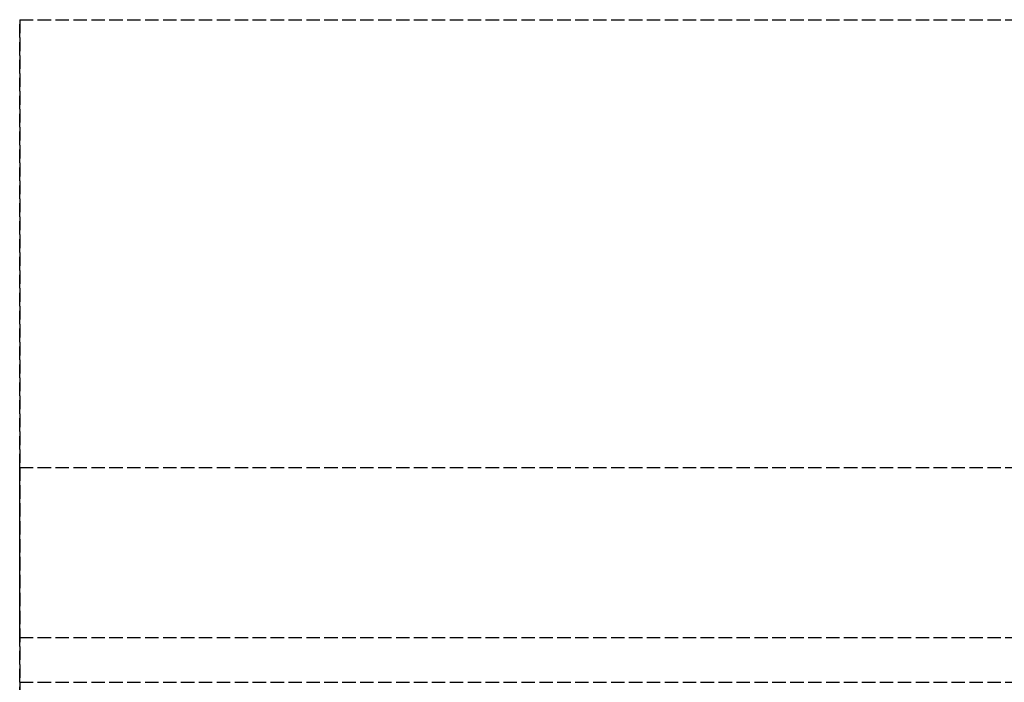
# Model space of a CAD drawing. Header units: millimetres. Extents: x 0 to 2050, y -94 to 94.
# Tile 9 of 13: x 0 to 110, y 20 to 94. Entities that reach past the tile are written whole.
import ezdxf

# ---------------------------------------------------------------- set-up
doc = ezdxf.new("R2010")
doc.units = ezdxf.units.MM
doc.header["$LTSCALE"] = 10
doc.linetypes.add('ALLCAD_Strich', pattern=[0.2, 0.15, -0.05])
doc.layers.add('BESCH_KONT_sich_schn_grun_2d', color=10, linetype='Continuous')
doc.layers.add('BESCH_KONT_sich_schn_seit_2d', color=160, linetype='Continuous')

msp = doc.modelspace()

# ---------------------------------------------------------------- linework, layer by layer
at = {"layer": 'BESCH_KONT_sich_schn_grun_2d', "linetype": 'ALLCAD_Strich'}
for p, q in [((0, 94), (2050, 94)), ((0, 94), (0, -94)), ((0, 44), (2050, 44)), ((0, 25), (2050, 25)), ((0, 20), (1055, 20))]:
    msp.add_line(p, q, dxfattribs=at)
at = {"layer": 'BESCH_KONT_sich_schn_seit_2d', "linetype": 'ALLCAD_Strich'}
for p, q in [((0, -94, 2368), (0, 94, 2368)), ((0, 94, 2368), (0, 94, 2418)), ((0, 94, 2418), (0, -94, 2418)), ((0, 44), (0, 44, 2335)), ((0, 44), (0, 25)), ((0, 44, 2335), (0, 44, 2368)), ((0, 25, 2335), (0, 44, 2335)), ((0, 44, 2368), (0, 25, 2368)), ((0, 25), (0, 25, 2335)), ((0, 25, 2368), (0, 25, 2335))]:
    msp.add_line(p, q, dxfattribs=at)

doc.saveas('drawing.dxf')
